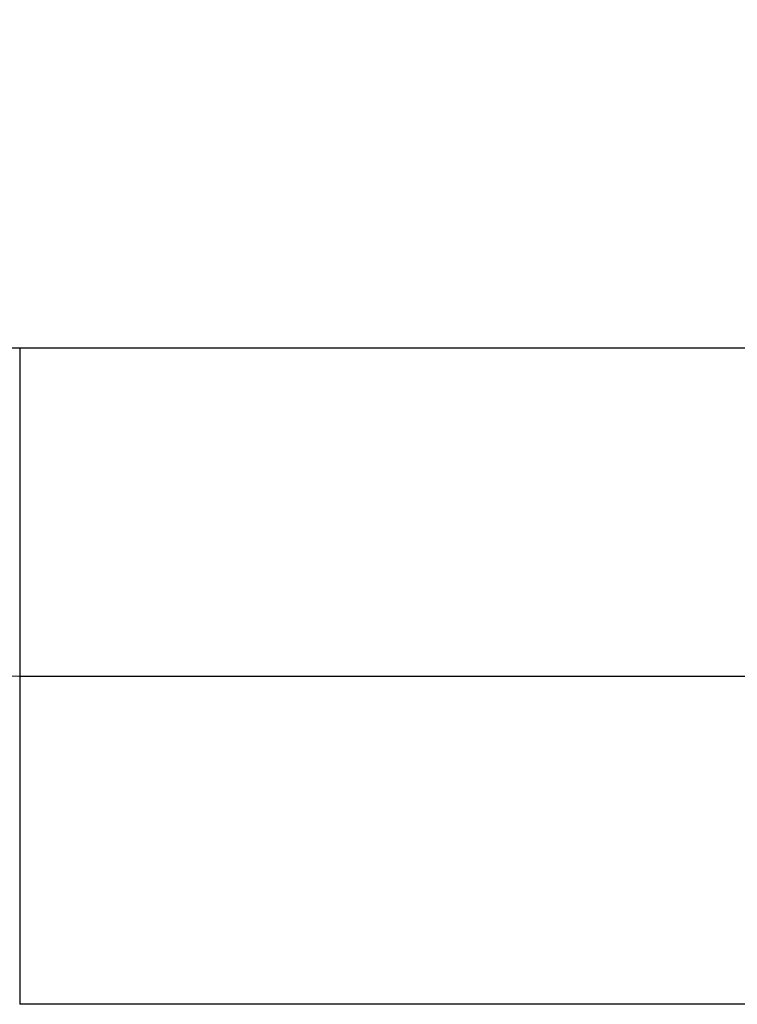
# Model space of a CAD drawing. Header units: inches. Extents: x -280 to 281, y -205 to 205.
# Tile 22 of 38: x 65.75 to 66.84, y -3.38 to -1.88. Entities that reach past the tile are written whole.
import ezdxf

# ---------------------------------------------------------------- set-up
doc = ezdxf.new("R2010")
doc.units = ezdxf.units.IN

# ---------------------------------------------------------------- blocks, each defined once
blk = doc.blocks.new('5222013340_00_G23_G27_BF_B14R_Motor_Bgr_63_EEXDe_1_1__1', base_point=(-96.5, -49.2509))
at = {"color": 7, "linetype": 'Continuous'}
blk.add_line((131.5, -5.7509), (166, -5.7509), dxfattribs=at)
blk.add_arc((131.5, -3.7509), 2, 180, 270, dxfattribs=at)
at = {"color": 8, "linetype": 'Continuous'}
for points, knots in [([(131.5002, -2.7509), (131.4922, -2.7509), (131.476, -2.7511), (131.4518, -2.752), (131.4276, -2.7534), (131.3794, -2.7575), (131.3074, -2.768), (131.1647, -2.8032), (130.9824, -2.8833), (130.7857, -3.0365), (130.6325, -3.2331), (130.5527, -3.4147), (130.5177, -3.5559), (130.5071, -3.6268), (130.5028, -3.675), (130.5012, -3.7003), (130.5002, -3.7257), (130.5001, -3.7426), (130.5, -3.7511)], [0, 0, 0, 0, 0.024235, 0.04847, 0.072697, 0.096909, 0.193673, 0.290494, 0.537345, 0.784196, 1.031047, 1.277898, 1.372499, 1.467041, 1.492404, 1.517775, 1.543153, 1.568531, 1.568531, 1.568531, 1.568531]), ([(130.5, -3.7511), (130.5001, -3.7591), (130.5002, -3.7752), (130.5011, -3.7993), (130.5025, -3.8234), (130.5066, -3.8715), (130.5171, -3.9435), (130.5523, -4.0862), (130.6324, -4.2685), (130.7856, -4.4652), (130.9822, -4.6184), (131.1638, -4.6982), (131.305, -4.7332), (131.3759, -4.7438), (131.4242, -4.7481), (131.4495, -4.7497), (131.475, -4.7507), (131.4919, -4.7508), (131.5004, -4.7509)], [0, 0, 0, 0, 0.024122, 0.048239, 0.07236, 0.096498, 0.193262, 0.290083, 0.536934, 0.783785, 1.030636, 1.277487, 1.372088, 1.46663, 1.492037, 1.517472, 1.542921, 1.568367, 1.568367, 1.568367, 1.568367]), ([(131.5004, -4.7509), (131.5004, -4.7527), (131.5004, -4.7563), (131.5004, -4.7618), (131.5004, -4.7673), (131.5004, -4.7727), (131.5004, -4.7782), (131.5004, -4.7837), (131.5004, -4.7892), (131.5004, -4.7948), (131.5004, -4.8003), (131.5004, -4.8058), (131.5004, -4.8114), (131.5004, -4.817), (131.5004, -4.8225), (131.5004, -4.8281), (131.5004, -4.8337), (131.5004, -4.8393), (131.5004, -4.8449), (131.5004, -4.8506), (131.5004, -4.8562), (131.5004, -4.8618), (131.5004, -4.8675), (131.5004, -4.8731), (131.5004, -4.8788), (131.5004, -4.8845), (131.5004, -4.8901), (131.5004, -4.8958), (131.5004, -4.9015), (131.5004, -4.9072), (131.5003, -4.9129), (131.5003, -4.9186), (131.5003, -4.9243), (131.5003, -4.93), (131.5003, -4.9357), (131.5003, -4.9414), (131.5003, -4.9472), (131.5003, -4.9529), (131.5003, -4.9586), (131.5003, -4.9644), (131.5003, -4.9701), (131.5003, -4.9758), (131.5003, -4.9816), (131.5003, -4.9873), (131.5003, -4.993), (131.5003, -4.9988), (131.5003, -5.0045), (131.5003, -5.0103), (131.5003, -5.016), (131.5003, -5.0217), (131.5003, -5.0275), (131.5003, -5.0332), (131.5003, -5.0389), (131.5003, -5.0447), (131.5003, -5.0504), (131.5003, -5.0562), (131.5003, -5.0619), (131.5003, -5.0676), (131.5003, -5.0733), (131.5003, -5.0791), (131.5003, -5.0848), (131.5003, -5.0905), (131.5003, -5.0962), (131.5003, -5.1019), (131.5003, -5.1076), (131.5003, -5.1133), (131.5003, -5.1184), (131.5003, -5.1228), (131.5003, -5.1267), (131.5003, -5.1305), (131.5003, -5.1344), (131.5003, -5.1382), (131.5003, -5.142), (131.5003, -5.1458), (131.5003, -5.1497), (131.5003, -5.1535), (131.5003, -5.1573), (131.5003, -5.1611), (131.5003, -5.1649), (131.5003, -5.1687), (131.5003, -5.1725), (131.5003, -5.1763), (131.5003, -5.1801), (131.5003, -5.1839), (131.5003, -5.1876), (131.5003, -5.1914), (131.5003, -5.1952), (131.5003, -5.1989), (131.5003, -5.2027), (131.5003, -5.2064), (131.5003, -5.2102), (131.5003, -5.2139), (131.5003, -5.2177), (131.5003, -5.2214), (131.5003, -5.2251), (131.5003, -5.2288), (131.5003, -5.2325), (131.5003, -5.2362), (131.5003, -5.2399), (131.5003, -5.2436), (131.5003, -5.2473), (131.5003, -5.251), (131.5003, -5.2546), (131.5003, -5.2583), (131.5003, -5.262), (131.5002, -5.2656), (131.5002, -5.2692), (131.5002, -5.2729), (131.5002, -5.2765), (131.5002, -5.2801), (131.5002, -5.2837), (131.5002, -5.2873), (131.5002, -5.2909), (131.5002, -5.2945), (131.5002, -5.2981), (131.5002, -5.3017), (131.5002, -5.3052), (131.5002, -5.3088), (131.5002, -5.3123), (131.5002, -5.3158), (131.5002, -5.3194), (131.5002, -5.3229), (131.5002, -5.3264), (131.5002, -5.3299), (131.5002, -5.3334), (131.5002, -5.3369), (131.5002, -5.3403), (131.5002, -5.3438), (131.5002, -5.3472), (131.5002, -5.3507), (131.5002, -5.3541), (131.5002, -5.3575), (131.5002, -5.3609), (131.5002, -5.3643), (131.5002, -5.3677), (131.5002, -5.3711), (131.5002, -5.3745), (131.5002, -5.3778), (131.5002, -5.3812), (131.5002, -5.3845), (131.5002, -5.3879), (131.5002, -5.3912), (131.5002, -5.3945), (131.5002, -5.3978), (131.5002, -5.401), (131.5002, -5.4043), (131.5002, -5.4076), (131.5002, -5.4108), (131.5002, -5.414), (131.5002, -5.4173), (131.5002, -5.4205), (131.5002, -5.4237), (131.5002, -5.4269), (131.5002, -5.43), (131.5002, -5.4332), (131.5002, -5.4363), (131.5002, -5.4395), (131.5002, -5.4426), (131.5002, -5.4457), (131.5002, -5.4488), (131.5002, -5.4519), (131.5002, -5.4549), (131.5002, -5.4579), (131.5002, -5.4606), (131.5002, -5.4633), (131.5002, -5.4659), (131.5002, -5.4685), (131.5002, -5.4711), (131.5002, -5.4737), (131.5002, -5.4763), (131.5002, -5.4788), (131.5002, -5.4814), (131.5002, -5.4839), (131.5002, -5.4864), (131.5002, -5.489), (131.5002, -5.4915), (131.5002, -5.494), (131.5002, -5.4965), (131.5002, -5.499), (131.5002, -5.5014), (131.5002, -5.5039), (131.5002, -5.5063), (131.5002, -5.5088), (131.5002, -5.5112), (131.5002, -5.5136), (131.5002, -5.516), (131.5002, -5.5184), (131.5002, -5.5208), (131.5002, -5.5231), (131.5002, -5.5255), (131.5002, -5.5278), (131.5002, -5.5302), (131.5002, -5.5325), (131.5002, -5.5348), (131.5002, -5.5371), (131.5002, -5.5394), (131.5002, -5.5417), (131.5002, -5.544), (131.5002, -5.5462), (131.5002, -5.5484), (131.5002, -5.5507), (131.5002, -5.5529), (131.5002, -5.5551), (131.5002, -5.5573), (131.5002, -5.5595), (131.5002, -5.5617), (131.5002, -5.5638), (131.5002, -5.566), (131.5002, -5.5681), (131.5002, -5.5702), (131.5002, -5.5724), (131.5002, -5.5745), (131.5002, -5.5766), (131.5002, -5.5786), (131.5002, -5.5807), (131.5002, -5.5828), (131.5002, -5.5848), (131.5002, -5.5868), (131.5002, -5.5889), (131.5002, -5.5909), (131.5002, -5.5929), (131.5002, -5.5949), (131.5002, -5.5968), (131.5002, -5.5988), (131.5002, -5.6007), (131.5002, -5.6027), (131.5002, -5.6046), (131.5002, -5.6065), (131.5002, -5.6084), (131.5002, -5.6103), (131.5002, -5.6122), (131.5002, -5.614), (131.5002, -5.6159), (131.5002, -5.6177), (131.5002, -5.6195), (131.5002, -5.6213), (131.5001, -5.6231), (131.5001, -5.6249), (131.5001, -5.6267), (131.5001, -5.6285), (131.5001, -5.6302), (131.5001, -5.632), (131.5001, -5.6337), (131.5001, -5.6354), (131.5001, -5.6371), (131.5001, -5.6388), (131.5001, -5.6404), (131.5001, -5.6421), (131.5001, -5.6437), (131.5001, -5.6454), (131.5001, -5.647), (131.5001, -5.6486), (131.5001, -5.6502), (131.5001, -5.6518), (131.5001, -5.6534), (131.5001, -5.6549), (131.5001, -5.6565), (131.5001, -5.658), (131.5001, -5.6595), (131.5001, -5.661), (131.5001, -5.6625), (131.5001, -5.664), (131.5001, -5.6654), (131.5001, -5.6669), (131.5001, -5.6683), (131.5001, -5.6698), (131.5001, -5.6712), (131.5001, -5.6726), (131.5001, -5.674), (131.5001, -5.6753), (131.5001, -5.6767), (131.5001, -5.678), (131.5001, -5.6794), (131.5001, -5.6807), (131.5001, -5.682), (131.5001, -5.6833), (131.5001, -5.6846), (131.5001, -5.6859), (131.5001, -5.6872), (131.5001, -5.6884), (131.5001, -5.6897), (131.5001, -5.6909), (131.5001, -5.6921), (131.5001, -5.6933), (131.5001, -5.6945), (131.5001, -5.6957), (131.5001, -5.6968), (131.5001, -5.698), (131.5001, -5.6991), (131.5001, -5.7003), (131.5001, -5.7014), (131.5001, -5.7025), (131.5001, -5.7036), (131.5001, -5.7046), (131.5001, -5.7057), (131.5001, -5.7067), (131.5001, -5.7078), (131.5001, -5.7088), (131.5001, -5.7098), (131.5001, -5.7108), (131.5001, -5.7118), (131.5001, -5.7128), (131.5001, -5.7137), (131.5001, -5.7147), (131.5001, -5.7156), (131.5001, -5.7165), (131.5001, -5.7174), (131.5001, -5.7183), (131.5001, -5.7192), (131.5001, -5.7201), (131.5001, -5.7209), (131.5001, -5.7218), (131.5001, -5.7226), (131.5001, -5.7234), (131.5001, -5.7242), (131.5001, -5.725), (131.5001, -5.7258), (131.5001, -5.7266), (131.5001, -5.7273), (131.5001, -5.7281), (131.5001, -5.7288), (131.5001, -5.7295), (131.5001, -5.7302), (131.5001, -5.7309), (131.5001, -5.7316), (131.5001, -5.7323), (131.5001, -5.7329), (131.5001, -5.7336), (131.5001, -5.7342), (131.5001, -5.7348), (131.5001, -5.7354), (131.5001, -5.736), (131.5001, -5.7366), (131.5001, -5.7372), (131.5001, -5.7378), (131.5001, -5.7383), (131.5001, -5.7389), (131.5001, -5.7394), (131.5001, -5.7399), (131.5001, -5.7404), (131.5001, -5.7409), (131.5, -5.7414), (131.5, -5.7419), (131.5, -5.7423), (131.5, -5.7428), (131.5, -5.7432), (131.5, -5.7436), (131.5, -5.744), (131.5, -5.7444), (131.5, -5.7448), (131.5, -5.7452), (131.5, -5.7455), (131.5, -5.7459), (131.5, -5.7462), (131.5, -5.7465), (131.5, -5.7468), (131.5, -5.7472), (131.5, -5.7474), (131.5, -5.7477), (131.5, -5.748), (131.5, -5.7483), (131.5, -5.7485), (131.5, -5.7487), (131.5, -5.749), (131.5, -5.7492), (131.5, -5.7494), (131.5, -5.7496), (131.5, -5.7497), (131.5, -5.7499), (131.5, -5.75), (131.5, -5.7502), (131.5, -5.7503), (131.5, -5.7504), (131.5, -5.7505), (131.5, -5.7506), (131.5, -5.7506), (131.5, -5.7507), (131.5, -5.7507), (131.5, -5.7508), (131.5, -5.7508), (131.5, -5.7509), (131.5, -5.7509), (131.5, -5.7509), (131.5, -5.7509), (131.5, -5.7509)], [0, 0, 0, 0, 0.005439, 0.010892, 0.016357, 0.021835, 0.027325, 0.032827, 0.038341, 0.043866, 0.049402, 0.054949, 0.060506, 0.066074, 0.071652, 0.077239, 0.082836, 0.088441, 0.094056, 0.099678, 0.105309, 0.110948, 0.116595, 0.122248, 0.127909, 0.133577, 0.13925, 0.14493, 0.150616, 0.156307, 0.162004, 0.167705, 0.173411, 0.179122, 0.184836, 0.190555, 0.196277, 0.202001, 0.207729, 0.21346, 0.219193, 0.224927, 0.230664, 0.236402, 0.242141, 0.247881, 0.253621, 0.259362, 0.265103, 0.270843, 0.276583, 0.282321, 0.288059, 0.293795, 0.299529, 0.305262, 0.310991, 0.316719, 0.322443, 0.328164, 0.333881, 0.339595, 0.345304, 0.351009, 0.356709, 0.362405, 0.368095, 0.371941, 0.375785, 0.379625, 0.383461, 0.387294, 0.391124, 0.394949, 0.398771, 0.402589, 0.406402, 0.410211, 0.414016, 0.417817, 0.421613, 0.425404, 0.429191, 0.432973, 0.43675, 0.440521, 0.444288, 0.448049, 0.451805, 0.455555, 0.4593, 0.463039, 0.466772, 0.470499, 0.47422, 0.477935, 0.481643, 0.485346, 0.489041, 0.492731, 0.496413, 0.500089, 0.503757, 0.507419, 0.511073, 0.514721, 0.518361, 0.521993, 0.525618, 0.529235, 0.532844, 0.536446, 0.540039, 0.543625, 0.547202, 0.550771, 0.554331, 0.557883, 0.561426, 0.56496, 0.568486, 0.572002, 0.57551, 0.579008, 0.582497, 0.585976, 0.589446, 0.592906, 0.596357, 0.599798, 0.603229, 0.606649, 0.61006, 0.61346, 0.61685, 0.620229, 0.623598, 0.626956, 0.630303, 0.633639, 0.636965, 0.640279, 0.643582, 0.646873, 0.650153, 0.653421, 0.656678, 0.659923, 0.663156, 0.666377, 0.669586, 0.672782, 0.675967, 0.679138, 0.682298, 0.685444, 0.688578, 0.691699, 0.694807, 0.697902, 0.700983, 0.704052, 0.707107, 0.709747, 0.712376, 0.714995, 0.717603, 0.720201, 0.722788, 0.725364, 0.72793, 0.730485, 0.733029, 0.735563, 0.738085, 0.740597, 0.743098, 0.745588, 0.748067, 0.750536, 0.752993, 0.755439, 0.757875, 0.760299, 0.762712, 0.765114, 0.767505, 0.769885, 0.772254, 0.774611, 0.776957, 0.779292, 0.781616, 0.783928, 0.786229, 0.788519, 0.790797, 0.793064, 0.795319, 0.797563, 0.799795, 0.802016, 0.804225, 0.806422, 0.808608, 0.810783, 0.812945, 0.815096, 0.817235, 0.819363, 0.821478, 0.823582, 0.825674, 0.827754, 0.829823, 0.831879, 0.833923, 0.835955, 0.837976, 0.839984, 0.84198, 0.843964, 0.845936, 0.847896, 0.849844, 0.851779, 0.853703, 0.855614, 0.857512, 0.859399, 0.861273, 0.863134, 0.864984, 0.86682, 0.868645, 0.870457, 0.872256, 0.874043, 0.875817, 0.877579, 0.879328, 0.881064, 0.882788, 0.884499, 0.886198, 0.887883, 0.889556, 0.891216, 0.892863, 0.894497, 0.896119, 0.897727, 0.899323, 0.900905, 0.902475, 0.904031, 0.905575, 0.907105, 0.908622, 0.910126, 0.911617, 0.913095, 0.914559, 0.916011, 0.917449, 0.918873, 0.920285, 0.921683, 0.923067, 0.924438, 0.925796, 0.92714, 0.928471, 0.929788, 0.931111, 0.932421, 0.933718, 0.935001, 0.936272, 0.937529, 0.938773, 0.940003, 0.941221, 0.942425, 0.943617, 0.944795, 0.94596, 0.947113, 0.948252, 0.949378, 0.950491, 0.951591, 0.952678, 0.953752, 0.954814, 0.955862, 0.956897, 0.95792, 0.95893, 0.959926, 0.96091, 0.961881, 0.962839, 0.963785, 0.964718, 0.965637, 0.966544, 0.967439, 0.96832, 0.969189, 0.970046, 0.970889, 0.97172, 0.972538, 0.973344, 0.974137, 0.974917, 0.975685, 0.97644, 0.977183, 0.977913, 0.978631, 0.979336, 0.980029, 0.980709, 0.981377, 0.982032, 0.982675, 0.983305, 0.983935, 0.984553, 0.985157, 0.98575, 0.986329, 0.986896, 0.98745, 0.987992, 0.988522, 0.989039, 0.989543, 0.990035, 0.990515, 0.990983, 0.991438, 0.991881, 0.992311, 0.99273, 0.993136, 0.993531, 0.993913, 0.994283, 0.994641, 0.994988, 0.995322, 0.995644, 0.995955, 0.996265, 0.996562, 0.996847, 0.997118, 0.997378, 0.997625, 0.997859, 0.998081, 0.998291, 0.998488, 0.998673, 0.998845, 0.999006, 0.999144, 0.999271, 0.999388, 0.999495, 0.999592, 0.999678, 0.999754, 0.999811, 0.999862, 0.999904, 0.999939, 0.999966, 0.999985, 0.999994, 1, 1, 1, 1]), ([(131.5004, -4.7509), (131.5239, -4.7509), (131.5709, -4.7509), (137.3443, -4.7509), (148.8207, -4.7509), (160.2736, -4.7509), (166, -4.7509)], [0, 0, 0, 0, 0.070479, 0.14101, 17.3203, 34.499589, 34.499589, 34.499589, 34.499589]), ([(131.5, -5.7509), (131.5, -5.7509), (131.5, -5.7509), (131.5, -5.7509), (131.5, -5.7509), (131.5, -5.7509), (131.5, -5.751), (131.5, -5.751), (131.5, -5.751), (131.5, -5.751), (131.5, -5.7511), (131.5, -5.7511), (131.5, -5.7512), (131.5, -5.7512), (131.5, -5.7513), (131.5, -5.7514), (131.5, -5.7514), (131.5, -5.7515), (131.5, -5.7516), (131.5, -5.7517), (131.5, -5.7518), (131.5, -5.7519), (131.5, -5.752), (131.5, -5.7521), (131.5, -5.7522), (131.5, -5.7523), (131.5, -5.7524), (131.5, -5.7525), (131.5, -5.7527), (131.5, -5.7528), (131.5, -5.7529), (131.5, -5.7531), (131.5, -5.7532), (131.5, -5.7534), (131.5, -5.7535), (131.5, -5.7537), (131.5, -5.7539), (131.5, -5.754), (131.5, -5.7542), (131.5, -5.7544), (131.5, -5.7546), (131.5, -5.7547), (131.5, -5.7549), (131.5, -5.7551), (131.5, -5.7553), (131.5, -5.7555), (131.5, -5.7557), (131.5, -5.756), (131.5, -5.7562), (131.5, -5.7564), (131.5, -5.7566), (131.5, -5.7568), (131.5, -5.7571), (131.5, -5.7573), (131.5, -5.7576), (131.5, -5.7578), (131.5, -5.7581), (131.5, -5.7583), (131.5, -5.7586), (131.5, -5.7589), (131.5, -5.7591), (131.5, -5.7594), (131.5, -5.7597), (131.5, -5.76), (131.5, -5.7603), (131.5, -5.7606), (131.5, -5.7609), (131.5, -5.7612), (131.5, -5.7615), (131.5, -5.7618), (131.5, -5.7622), (131.5, -5.7625), (131.5, -5.7628), (131.5, -5.7632), (131.5, -5.7635), (131.5, -5.7638), (131.5, -5.7642), (131.5, -5.7645), (131.5, -5.7649), (131.5, -5.7653), (131.5, -5.7657), (131.5, -5.766), (131.5, -5.7664), (131.5, -5.7668), (131.5, -5.7672), (131.5, -5.7676), (131.5, -5.768), (131.5, -5.7684), (131.5, -5.7688), (131.5, -5.7692), (131.5, -5.7696), (131.5, -5.77), (131.5, -5.7704), (131.5, -5.7709), (131.5, -5.7713), (131.5, -5.7717), (131.5, -5.7722), (131.5, -5.7726), (131.5, -5.7731), (131.5, -5.7735), (131.5, -5.774), (131.5, -5.7745), (131.5, -5.7749), (131.5, -5.7754), (131.5, -5.7759), (131.5, -5.7764), (131.5, -5.7769), (131.5, -5.7773), (131.5, -5.7778), (131.5, -5.7784), (131.5, -5.7789), (131.5, -5.7794), (131.5, -5.7799), (131.5, -5.7804), (131.5, -5.781), (131.5, -5.7815), (131.5, -5.782), (131.5, -5.7826), (131.5, -5.7831), (131.5, -5.7837), (131.5, -5.7842), (131.5, -5.7848), (131.5, -5.7854), (131.5, -5.7859), (131.5, -5.7865), (131.5, -5.7871), (131.5, -5.7877), (131.5, -5.7883), (131.5, -5.7889), (131.5, -5.7895), (131.5, -5.7901), (131.5, -5.7907), (131.5, -5.7913), (131.5, -5.792), (131.5, -5.7926), (131.5, -5.7932), (131.5, -5.7939), (131.5, -5.7945), (131.5, -5.7952), (131.5, -5.7958), (131.5, -5.7965), (131.5, -5.7971), (131.5, -5.7978), (131.5, -5.7985), (131.5, -5.7992), (131.5, -5.7998), (131.5, -5.8005), (131.5, -5.8012), (131.5, -5.8019), (131.5, -5.8026), (131.5, -5.8034), (131.5, -5.8041), (131.5, -5.8048), (131.5, -5.8055), (131.5, -5.8062), (131.5, -5.807), (131.5, -5.8077), (131.5, -5.8085), (131.5, -5.8092), (131.5, -5.81), (131.5, -5.8107), (131.5, -5.8115), (131.5, -5.8123), (131.5, -5.8131), (131.5, -5.8138), (131.5, -5.8146), (131.5, -5.8154), (131.5, -5.8162), (131.5, -5.817), (131.5, -5.8178), (131.5, -5.8186), (131.5, -5.8195), (131.5, -5.8203), (131.5, -5.8211), (131.5, -5.8219), (131.5, -5.8227), (131.5, -5.8236), (131.5, -5.8244), (131.5, -5.8252), (131.5, -5.8261), (131.5, -5.8269), (131.5, -5.8278), (131.5, -5.8286), (131.5, -5.8295), (131.5, -5.8304), (131.5, -5.8312), (131.5, -5.8321), (131.5, -5.833), (131.5, -5.8339), (131.5, -5.8348), (131.5, -5.8357), (131.5, -5.8366), (131.5, -5.8375), (131.5, -5.8384), (131.5, -5.8393), (131.5, -5.8402), (131.5, -5.8412), (131.5, -5.8421), (131.5, -5.843), (131.5, -5.844), (131.5, -5.8449), (131.5, -5.8459), (131.5, -5.8468), (131.5, -5.8478), (131.5, -5.8488), (131.5, -5.8497), (131.5, -5.8507), (131.5, -5.8517), (131.5, -5.8527), (131.5, -5.8537), (131.5, -5.8547), (131.5, -5.8557), (131.5, -5.8567), (131.5, -5.8577), (131.5, -5.8587), (131.5, -5.8598), (131.5, -5.8608), (131.5, -5.8618), (131.5, -5.8628), (131.5, -5.8639), (131.5, -5.8649), (131.5, -5.866), (131.5, -5.8671), (131.5, -5.8681), (131.5, -5.8692), (131.5, -5.8703), (131.5, -5.8713), (131.5, -5.8724), (131.5, -5.8735), (131.5, -5.8746), (131.5, -5.8757), (131.5, -5.8768), (131.5, -5.8779), (131.5, -5.879), (131.5, -5.8801), (131.5, -5.8812), (131.5, -5.8824), (131.5, -5.8835), (131.5, -5.8846), (131.5, -5.8858), (131.5, -5.8869), (131.5, -5.8881), (131.5, -5.8892), (131.5, -5.8904), (131.5, -5.8915), (131.5, -5.8927), (131.5, -5.8939), (131.5, -5.8951), (131.5, -5.8962), (131.5, -5.8974), (131.5, -5.8986), (131.5, -5.8998), (131.5, -5.901), (131.5, -5.9022), (131.5, -5.9034), (131.5, -5.9047), (131.5, -5.9059), (131.5, -5.9071), (131.5, -5.9083), (131.5, -5.9096), (131.5, -5.9108), (131.5, -5.9121), (131.5, -5.9133), (131.5, -5.9146), (131.5, -5.9158), (131.5, -5.9171), (131.5, -5.9183), (131.5, -5.9196), (131.5, -5.9209), (131.5, -5.9222), (131.5, -5.9235), (131.5, -5.9247), (131.5, -5.926), (131.5, -5.9273), (131.5, -5.9286), (131.5, -5.9299), (131.5, -5.9313), (131.5, -5.9326), (131.5, -5.9339), (131.5, -5.9352), (131.5, -5.9366), (131.5, -5.9379), (131.5, -5.9392), (131.5, -5.9406), (131.5, -5.9419), (131.5, -5.9433), (131.5, -5.9446), (131.5, -5.946), (131.5, -5.9474), (131.5, -5.9487), (131.5, -5.9501), (131.5, -5.9515), (131.5, -5.9529), (131.5, -5.9543), (131.5, -5.9556), (131.5, -5.957), (131.5, -5.9584), (131.5, -5.9599), (131.5, -5.9613), (131.5, -5.9627), (131.5, -5.9641), (131.5, -5.9655), (131.5, -5.967), (131.5, -5.9684), (131.5, -5.9698), (131.5, -5.9713), (131.5, -5.9727), (131.5, -5.9742), (131.5, -5.9756), (131.5, -5.9771), (131.5, -5.9785), (131.5, -5.98), (131.5, -5.9815), (131.5, -5.9829), (131.5, -5.9844), (131.5, -5.9859), (131.5, -5.9874), (131.5, -5.9889), (131.5, -5.9904), (131.5, -5.9919), (131.5, -5.9934), (131.5, -5.9949), (131.5, -5.9964), (131.5, -5.9979), (131.5, -5.9995), (131.5, -6.001), (131.5, -6.0025), (131.5, -6.0041), (131.5, -6.0056), (131.5, -6.0071), (131.5, -6.0087), (131.5, -6.0102), (131.5, -6.0118), (131.5, -6.0134), (131.5, -6.0149), (131.5, -6.0165), (131.5, -6.0181), (131.5, -6.0196), (131.5, -6.0212), (131.5, -6.0228), (131.5, -6.0244), (131.5, -6.026), (131.5, -6.0276), (131.5, -6.0292), (131.5, -6.0308), (131.5, -6.0324), (131.5, -6.034), (131.5, -6.0356), (131.5, -6.0373), (131.5, -6.0389), (131.5, -6.0405), (131.5, -6.0421), (131.5, -6.0439), (131.5, -6.0457), (131.5, -6.0476), (131.5, -6.0495), (131.5, -6.0514), (131.5, -6.0533), (131.5, -6.0552), (131.5, -6.0571), (131.5, -6.0591), (131.5, -6.061), (131.5, -6.0629), (131.5, -6.0649), (131.5, -6.0668), (131.5, -6.0688), (131.5, -6.0707), (131.5, -6.0727), (131.5, -6.0746), (131.5, -6.0766), (131.5, -6.0786), (131.5, -6.0806), (131.5, -6.0825), (131.5, -6.0845), (131.5, -6.0865), (131.5, -6.0885), (131.5, -6.0905), (131.5, -6.0925), (131.5, -6.0945), (131.5, -6.0966), (131.5, -6.0986), (131.5, -6.1006), (131.5, -6.1026), (131.5, -6.1047), (131.5, -6.1067), (131.5, -6.1088), (131.5, -6.1108), (131.5, -6.1129), (131.5, -6.1149), (131.5, -6.117), (131.5, -6.119), (131.5, -6.1211), (131.5, -6.1232), (131.5, -6.1253), (131.5, -6.1273), (131.5, -6.1294), (131.5, -6.1315), (131.5, -6.1336), (131.5, -6.1357), (131.5, -6.1378), (131.5, -6.1399), (131.5, -6.142), (131.5, -6.1441), (131.5, -6.1462), (131.5, -6.1484), (131.5, -6.1505), (131.5, -6.1526), (131.5, -6.1548), (131.5, -6.1569), (131.5, -6.159), (131.5, -6.1612), (131.5, -6.1633), (131.5, -6.1655), (131.5, -6.1676), (131.5, -6.1698), (131.5, -6.172), (131.5, -6.1741), (131.5, -6.1763), (131.5, -6.1785), (131.5, -6.1806), (131.5, -6.1828), (131.5, -6.185), (131.5, -6.1872), (131.5, -6.1894), (131.5, -6.1916), (131.5, -6.1938), (131.5, -6.196), (131.5, -6.1982), (131.4999, -6.2004), (131.4999, -6.2026), (131.4999, -6.2048), (131.4999, -6.207), (131.4999, -6.2092), (131.4999, -6.2115), (131.4999, -6.2137), (131.4999, -6.2159), (131.4999, -6.2181), (131.4999, -6.2204), (131.4999, -6.2226), (131.4999, -6.2249), (131.4999, -6.2271), (131.4999, -6.2293), (131.4999, -6.2316), (131.4999, -6.2338), (131.4999, -6.2361), (131.4999, -6.2384), (131.4999, -6.2406), (131.4999, -6.2429), (131.4999, -6.2451), (131.4999, -6.2474), (131.4999, -6.2497), (131.4999, -6.252), (131.4999, -6.2542), (131.4999, -6.2565), (131.4999, -6.2588), (131.4999, -6.2611), (131.4999, -6.2634), (131.4999, -6.2657), (131.4999, -6.268), (131.4999, -6.2703), (131.4999, -6.2725), (131.4999, -6.2748), (131.4999, -6.2772), (131.4999, -6.2795), (131.4999, -6.2818), (131.4999, -6.2841), (131.4999, -6.2864), (131.4999, -6.2887), (131.4999, -6.291), (131.4999, -6.2933), (131.4999, -6.2957), (131.4999, -6.298), (131.4999, -6.3003), (131.4999, -6.3026), (131.4999, -6.305), (131.4999, -6.3073), (131.4999, -6.3096), (131.4999, -6.312), (131.4999, -6.3143), (131.4999, -6.3166), (131.4999, -6.319), (131.4999, -6.3213), (131.4999, -6.3237), (131.4999, -6.326), (131.4999, -6.3283), (131.4999, -6.3307), (131.4999, -6.333), (131.4999, -6.3354), (131.4999, -6.3378), (131.4999, -6.3401), (131.4999, -6.3425), (131.4999, -6.3448), (131.4999, -6.3472), (131.4999, -6.3496), (131.4999, -6.3519), (131.4999, -6.3543), (131.4999, -6.3567), (131.4999, -6.359), (131.4999, -6.3614), (131.4999, -6.3638), (131.4999, -6.3661), (131.4999, -6.3685), (131.4999, -6.3709), (131.4999, -6.3733), (131.4999, -6.3757), (131.4999, -6.378), (131.4999, -6.3804), (131.4999, -6.3832), (131.4999, -6.3863), (131.4999, -6.3898), (131.4999, -6.3934), (131.4999, -6.3969), (131.4999, -6.4004), (131.4999, -6.404), (131.4999, -6.4075), (131.4999, -6.411), (131.4999, -6.4146), (131.4999, -6.4181), (131.4999, -6.4216), (131.4999, -6.4252), (131.4999, -6.4287), (131.4999, -6.4323), (131.4999, -6.4358), (131.4999, -6.4394), (131.4999, -6.4429), (131.4999, -6.4464), (131.4999, -6.45), (131.4999, -6.4535), (131.4999, -6.4571), (131.4999, -6.4606), (131.4999, -6.4642), (131.4999, -6.4677), (131.4999, -6.4713), (131.4999, -6.4749), (131.4999, -6.4784), (131.4999, -6.482), (131.4999, -6.4855), (131.4999, -6.4891), (131.4999, -6.4926), (131.4999, -6.4962), (131.4999, -6.4997), (131.4999, -6.5033), (131.4999, -6.5068), (131.4999, -6.5104), (131.4999, -6.5139), (131.4999, -6.5175), (131.4999, -6.521), (131.4999, -6.5246), (131.4999, -6.5281), (131.4999, -6.5317), (131.4999, -6.5352), (131.4999, -6.5388), (131.4999, -6.5423), (131.4999, -6.5459), (131.4999, -6.5494), (131.4999, -6.553), (131.4999, -6.5565), (131.4999, -6.5601), (131.4999, -6.5636), (131.4999, -6.5671), (131.4999, -6.5707), (131.4999, -6.5742), (131.4999, -6.5778), (131.4999, -6.5813), (131.4999, -6.5848), (131.4999, -6.5883), (131.4999, -6.5919), (131.4999, -6.5954), (131.4999, -6.5989), (131.4999, -6.6024), (131.4999, -6.606), (131.4999, -6.6095), (131.4999, -6.613), (131.4999, -6.6165), (131.4999, -6.62), (131.4999, -6.6235), (131.4999, -6.627), (131.4999, -6.6305), (131.4999, -6.634), (131.4999, -6.6375), (131.4999, -6.641), (131.4999, -6.6445), (131.4999, -6.648), (131.4999, -6.6515), (131.4999, -6.655), (131.4999, -6.6584), (131.4999, -6.6619), (131.4999, -6.6654), (131.4999, -6.6689), (131.4999, -6.6723), (131.4999, -6.6758), (131.4999, -6.6792), (131.4999, -6.6827), (131.4999, -6.6861), (131.4999, -6.6896), (131.4999, -6.693), (131.4999, -6.6965), (131.4999, -6.6999), (131.4999, -6.7033), (131.4999, -6.7068), (131.4999, -6.7102), (131.4999, -6.7136), (131.4999, -6.717), (131.4999, -6.7204), (131.4999, -6.7238), (131.4999, -6.7272), (131.4999, -6.7306), (131.4999, -6.734), (131.4999, -6.7374), (131.4999, -6.7408), (131.4999, -6.7442), (131.4999, -6.7475), (131.4999, -6.7498), (131.4999, -6.7509)], [0, 0, 0, 0, 0.000002, 0.00001, 0.000022, 0.000039, 0.000061, 0.000088, 0.00012, 0.000157, 0.000199, 0.000246, 0.000298, 0.000355, 0.000418, 0.000485, 0.000557, 0.000634, 0.000716, 0.000804, 0.000897, 0.000994, 0.001092, 0.001195, 0.001302, 0.001414, 0.00153, 0.001652, 0.001778, 0.001909, 0.002044, 0.002184, 0.00233, 0.002479, 0.002634, 0.002794, 0.002958, 0.003127, 0.003301, 0.00348, 0.003663, 0.003852, 0.004045, 0.004239, 0.004437, 0.00464, 0.004847, 0.00506, 0.005277, 0.005499, 0.005725, 0.005956, 0.006192, 0.006433, 0.006678, 0.006929, 0.007184, 0.007444, 0.007708, 0.007978, 0.008252, 0.008531, 0.008815, 0.009103, 0.009397, 0.009695, 0.009999, 0.010307, 0.01062, 0.010938, 0.01126, 0.011588, 0.011921, 0.012258, 0.0126, 0.012948, 0.0133, 0.013657, 0.01402, 0.014387, 0.014759, 0.015136, 0.015518, 0.015905, 0.016298, 0.016695, 0.017087, 0.017485, 0.017887, 0.018294, 0.018706, 0.019123, 0.019545, 0.019971, 0.020403, 0.020839, 0.02128, 0.021726, 0.022177, 0.022633, 0.023094, 0.023559, 0.02403, 0.024505, 0.024986, 0.025471, 0.025961, 0.026456, 0.026956, 0.027461, 0.027971, 0.028486, 0.029006, 0.029531, 0.03006, 0.030595, 0.031135, 0.031679, 0.032229, 0.032783, 0.033343, 0.033907, 0.034477, 0.035051, 0.035631, 0.036215, 0.036804, 0.037399, 0.037998, 0.038603, 0.039212, 0.039826, 0.040446, 0.04107, 0.0417, 0.042334, 0.042974, 0.043618, 0.044268, 0.044923, 0.045583, 0.046247, 0.046917, 0.047592, 0.048272, 0.048957, 0.049647, 0.050342, 0.051043, 0.051748, 0.052458, 0.053174, 0.053895, 0.05462, 0.055351, 0.056087, 0.056828, 0.057574, 0.058326, 0.059082, 0.059844, 0.06061, 0.061382, 0.062159, 0.062941, 0.063728, 0.064521, 0.065318, 0.066121, 0.066929, 0.067742, 0.06856, 0.069383, 0.070212, 0.071027, 0.071847, 0.072673, 0.073504, 0.07434, 0.075181, 0.076027, 0.076879, 0.077735, 0.078597, 0.079464, 0.080336, 0.081214, 0.082096, 0.082984, 0.083876, 0.084774, 0.085677, 0.086585, 0.087498, 0.088416, 0.089339, 0.090267, 0.0912, 0.092139, 0.093082, 0.094031, 0.094984, 0.095943, 0.096906, 0.097875, 0.098848, 0.099827, 0.10081, 0.101799, 0.102792, 0.103791, 0.104794, 0.105803, 0.106816, 0.107835, 0.108858, 0.109886, 0.110919, 0.111957, 0.113, 0.114048, 0.115101, 0.116159, 0.117221, 0.118289, 0.119361, 0.120438, 0.12152, 0.122607, 0.123699, 0.124796, 0.125897, 0.127004, 0.128115, 0.129231, 0.130351, 0.131477, 0.132607, 0.133743, 0.134882, 0.136027, 0.137177, 0.138331, 0.13949, 0.140654, 0.141822, 0.142996, 0.144174, 0.145356, 0.146544, 0.147736, 0.148933, 0.150134, 0.151341, 0.152551, 0.153767, 0.154987, 0.156212, 0.157442, 0.158676, 0.159915, 0.161159, 0.162407, 0.16366, 0.164917, 0.166179, 0.167446, 0.168717, 0.169993, 0.171273, 0.172558, 0.173848, 0.175142, 0.176441, 0.177744, 0.179052, 0.180364, 0.181681, 0.183003, 0.184329, 0.185659, 0.186994, 0.188334, 0.189678, 0.191026, 0.192379, 0.193737, 0.195098, 0.196465, 0.197836, 0.199211, 0.200591, 0.201975, 0.203363, 0.204756, 0.206154, 0.207556, 0.208962, 0.210372, 0.211788, 0.213207, 0.214631, 0.216059, 0.217491, 0.218928, 0.220369, 0.221815, 0.223265, 0.224719, 0.226178, 0.227641, 0.229108, 0.230579, 0.232055, 0.233535, 0.23502, 0.236508, 0.238001, 0.239498, 0.241, 0.242505, 0.244015, 0.24553, 0.247048, 0.248571, 0.250097, 0.251628, 0.253164, 0.254703, 0.256247, 0.257795, 0.259347, 0.260903, 0.262463, 0.264028, 0.265597, 0.267169, 0.268746, 0.270327, 0.271913, 0.273502, 0.275096, 0.276693, 0.278295, 0.279901, 0.28151, 0.283124, 0.284742, 0.286364, 0.287991, 0.289621, 0.291255, 0.292893, 0.294784, 0.296679, 0.29858, 0.300486, 0.302397, 0.304313, 0.306234, 0.30816, 0.310091, 0.312027, 0.313968, 0.315914, 0.317865, 0.319821, 0.321781, 0.323746, 0.325716, 0.327691, 0.329671, 0.331655, 0.333644, 0.335637, 0.337635, 0.339638, 0.341646, 0.343657, 0.345674, 0.347695, 0.34972, 0.35175, 0.353784, 0.355823, 0.357866, 0.359913, 0.361965, 0.364021, 0.366081, 0.368146, 0.370214, 0.372287, 0.374364, 0.376445, 0.378531, 0.38062, 0.382713, 0.384811, 0.386912, 0.389018, 0.391127, 0.39324, 0.395358, 0.397479, 0.399604, 0.401733, 0.403865, 0.406002, 0.408142, 0.410285, 0.412433, 0.414584, 0.416739, 0.418898, 0.42106, 0.423225, 0.425395, 0.427567, 0.429743, 0.431923, 0.434106, 0.436293, 0.438483, 0.440676, 0.442873, 0.445073, 0.447276, 0.449482, 0.451692, 0.453905, 0.456121, 0.45834, 0.460563, 0.462788, 0.465017, 0.467249, 0.469483, 0.471721, 0.473962, 0.476205, 0.478452, 0.480701, 0.482954, 0.485209, 0.487467, 0.489728, 0.491991, 0.494257, 0.496526, 0.498798, 0.501073, 0.50335, 0.505629, 0.507912, 0.510196, 0.512484, 0.514774, 0.517066, 0.519361, 0.521658, 0.523958, 0.52626, 0.528564, 0.530871, 0.53318, 0.535491, 0.537805, 0.540121, 0.542439, 0.544759, 0.547082, 0.549406, 0.551733, 0.554061, 0.556392, 0.558725, 0.56106, 0.563396, 0.565735, 0.568076, 0.570418, 0.572763, 0.575109, 0.577457, 0.579807, 0.582158, 0.584512, 0.586867, 0.589224, 0.591582, 0.593942, 0.596304, 0.598667, 0.601032, 0.603398, 0.605766, 0.608136, 0.610506, 0.612879, 0.615252, 0.617627, 0.620004, 0.622382, 0.624761, 0.627141, 0.629523, 0.631905, 0.635427, 0.638951, 0.642477, 0.646004, 0.649534, 0.653065, 0.656598, 0.660133, 0.66367, 0.667208, 0.670747, 0.674288, 0.67783, 0.681373, 0.684917, 0.688463, 0.69201, 0.695557, 0.699106, 0.702655, 0.706205, 0.709756, 0.713307, 0.716859, 0.720411, 0.723964, 0.727517, 0.731071, 0.734624, 0.738178, 0.741732, 0.745285, 0.748839, 0.752393, 0.755946, 0.759499, 0.763052, 0.766604, 0.770156, 0.773707, 0.777258, 0.780807, 0.784357, 0.787905, 0.791452, 0.794999, 0.798544, 0.802088, 0.805631, 0.809173, 0.812713, 0.816252, 0.81979, 0.823326, 0.82686, 0.830393, 0.833924, 0.837453, 0.840981, 0.844506, 0.848029, 0.851551, 0.85507, 0.858587, 0.862101, 0.865613, 0.869123, 0.87263, 0.876135, 0.879637, 0.883136, 0.886633, 0.890126, 0.893617, 0.897105, 0.90059, 0.904071, 0.907549, 0.911024, 0.914496, 0.917965, 0.921429, 0.924891, 0.928348, 0.931802, 0.935252, 0.938699, 0.942141, 0.94558, 0.949014, 0.952445, 0.955871, 0.959293, 0.962711, 0.966124, 0.969533, 0.972937, 0.976337, 0.979732, 0.983122, 0.986507, 0.989888, 0.993264, 0.996634, 1, 1, 1, 1]), ([(166, -6.7509), (160.2736, -6.7509), (148.8207, -6.7509), (137.3443, -6.7509), (131.5707, -6.7509), (131.5235, -6.7509), (131.4999, -6.7509)], [0, 0, 0, 0, 17.179289, 34.358579, 34.429322, 34.500075, 34.500075, 34.500075, 34.500075])]:
    blk.add_open_spline(points, degree=3, knots=knots, dxfattribs=at)
blk = doc.blocks.new('5222013340_00_G23_G27_BF_B14R_Motor_Bgr_63_EEXDe_1__2', base_point=(-96.5, -49.2509))
blk.add_blockref('5222013340_00_G23_G27_BF_B14R_Motor_Bgr_63_EEXDe_1_1__1', (-96.5, -49.2509))
blk = doc.blocks.new('VordansichtA_von_', base_point=(60.25, 50))
blk.add_blockref('5222013340_00_G23_G27_BF_B14R_Motor_Bgr_63_EEXDe_1__2', (-96.5, -49.2509))

msp = doc.modelspace()

# ---------------------------------------------------------------- block references
at = {"xscale": 0.5, "yscale": 0.5, "zscale": 0.5}
msp.add_blockref('VordansichtA_von_', (30.125, 25), dxfattribs=at)

doc.saveas('drawing.dxf')
